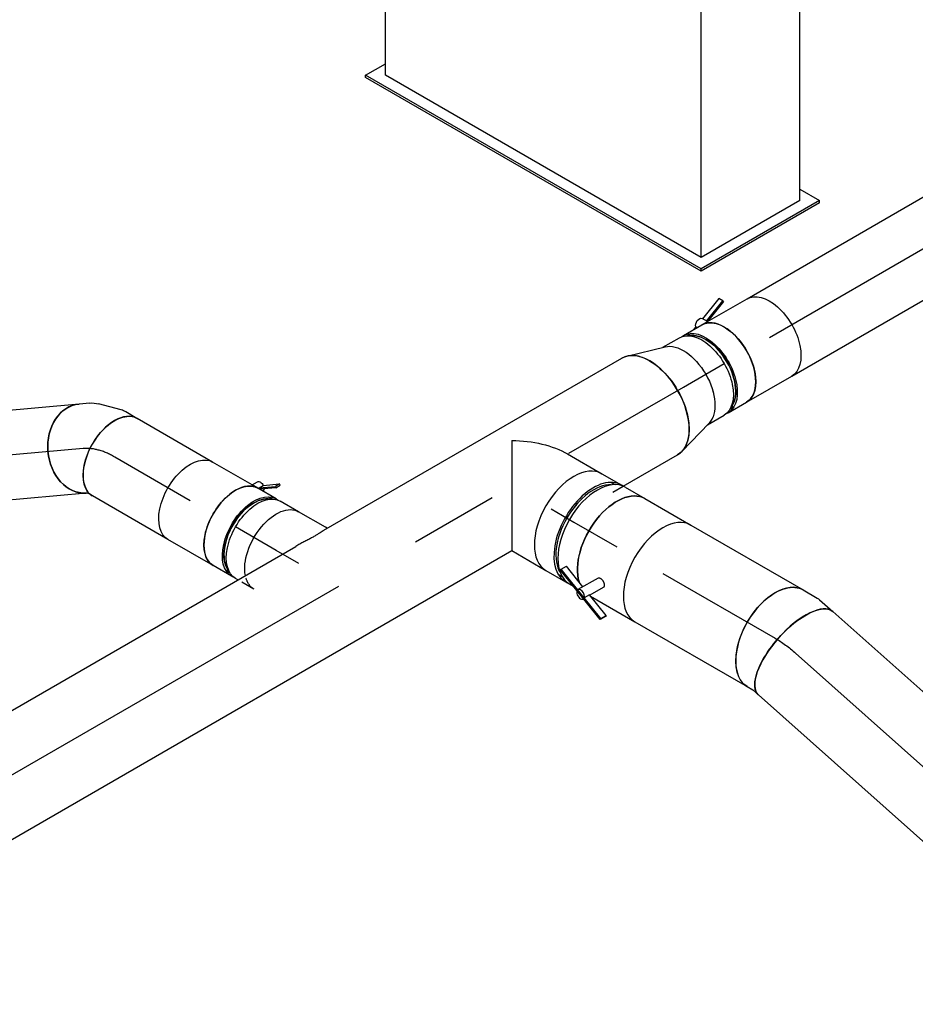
# Model space of a CAD drawing. Extents: x -238422 to 258194, y -34825 to 126331.
# Tile 142 of 239: x -29989 to -28385, y 24403 to 26166. Entities that reach past the tile are written whole.
import ezdxf
from ezdxf.enums import TextEntityAlignment as Align

# ---------------------------------------------------------------- set-up
doc = ezdxf.new("R2010")
doc.units = 0
doc.header["$LTSCALE"] = 50
doc.linetypes.add('CENTER2', pattern=[28.575, 19.05, -3.175, 3.175, -3.175])
doc.linetypes.add('STREEPJES', pattern=[0.1, 0.05, -0.05])
doc.layers.get('0').update_dxf_attribs({"linetype": 'CONTINUOUS'})
for name, color, linetype in [('WL570---_RETOUR', 112, 'CONTINUOUS'), ('WL570---_RETOUR_HL', 8, 'CONTINUOUS'), ('WM570---_RETOUR_PR', 1, 'CONTINUOUS')]:
    doc.layers.add(name, color=color, linetype=linetype)
doc.styles.add('BURO-018', font='ARIAL.TTF', dxfattribs={"height": 90})

# ---------------------------------------------------------------- blocks, each defined once
blk = doc.blocks.new('*U698')
at = {"color": 0, "ltscale": 10}
for p, q in [((1.2, 80, 3227.3), (193.2, 80, 3227.3)), ((0, -80, 3227.3), (193.2, -80, 3227.3))]:
    blk.add_line(p, q, dxfattribs=at)
blk.add_ellipse((0, 0, 3227.3), major_axis=(0, 80), ratio=0.788675, start_param=3.141593, end_param=6.263121, dxfattribs=at)
at = {"color": 0, "ltscale": 10, "extrusion": (6.7637e-17, 1.33289e-16, -1)}
blk.add_ellipse((193.2, 0, 3227.3), major_axis=(0, 80), ratio=0.788675, start_param=0, end_param=3.141593, dxfattribs=at)
at = {"layer": 'WL570---_RETOUR_HL', "linetype": 'CENTER2'}
blk.add_line((0, 0, 3227.3), (193.2, 0, 3227.3), dxfattribs=at)
at = {"layer": 'WM570---_RETOUR_PR', "color": 1, "style": 'BURO-018'}
blk.add_attdef('POSNR', text='', height=90, dxfattribs=at).set_placement((0, 0), align=Align.MIDDLE)
blk = doc.blocks.new('*U699')
at = {"color": 0, "ltscale": 10}
for p, q in [((-35, 80, 3193.5), (-28.3, 80, 3193.5)), ((-28.3, 80, 3193.5), (-24.5, 81, 3193.5)), ((-24.5, 81, 3193.5), (-23.4, 81.3, 3193.5)), ((52, -61.2, 3193.5), (67.6, -50.3, 3193.5)), ((-3, -78.8, 3193.5), (37.6, -68, 3193.5)), ((-35, -80, 3193.5), (-11.7, -80, 3193.5))]:
    blk.add_line(p, q, dxfattribs=at)
at = {"color": 0, "ltscale": 10, "extrusion": (1.38778e-17, -2.4037e-17, -1)}
for centre, major_axis, ratio, start_param, end_param in [((21.6, 15.2, 3193.5), (-46, 65.4), 0.788675, 0.020064, 3.141593), ((11, 7.7, 3193.5), (34.1, -73), 0.750739, 6.150885, 6.415485)]:
    blk.add_ellipse(centre, major_axis=major_axis, ratio=ratio, start_param=start_param, end_param=end_param, dxfattribs=at)
at = {"color": 0, "ltscale": 10}
for centre, major_axis, ratio, start_param, end_param in [((-35, 0, 3193.5), (0, 80), 0.57735, 3.141593, 6.283185), ((-17.8, 0, 3193.5), (10.5, -79.7), 0.646887, 6.198226, 6.368145)]:
    blk.add_ellipse(centre, major_axis=major_axis, ratio=ratio, start_param=start_param, end_param=end_param, dxfattribs=at)
at = {"layer": 'WL570---_RETOUR_HL', "linetype": 'CENTER2'}
blk.add_ellipse((-100.4, 113.2, 3193.5), major_axis=(138.7, -80.1), ratio=0.57735, start_param=5.497787, end_param=6.021386, dxfattribs=at)
at = {"layer": 'WM570---_RETOUR_PR', "color": 1, "style": 'BURO-018'}
blk.add_attdef('POSNR', text='', height=90, dxfattribs=at).set_placement((0, 0), align=Align.MIDDLE)
blk = doc.blocks.new('*U700')
at = {"color": 0, "ltscale": 10}
for p, q in [((0, 80, 3058.1), (156.4, 80, 3058.1)), ((0, -80, 3058.1), (156.4, -80, 3058.1))]:
    blk.add_line(p, q, dxfattribs=at)
at = {"color": 0, "ltscale": 10, "extrusion": (-4.16334e-17, 1.0416e-16, -1)}
blk.add_ellipse((156.4, 0, 3058.1), major_axis=(0, 80), ratio=0.57735, start_param=0, end_param=3.141593, dxfattribs=at)
at = {"layer": 'WL570---_RETOUR_HL', "linetype": 'CENTER2'}
blk.add_line((0, 0, 3058.1), (156.4, 0, 3058.1), dxfattribs=at)
at = {"layer": 'WM570---_RETOUR_PR', "color": 1, "style": 'BURO-018'}
blk.add_attdef('POSNR', text='', height=90, dxfattribs=at).set_placement((0, 0), align=Align.MIDDLE)
blk = doc.blocks.new('*U701')
at = {"color": 2, "ltscale": 10}
for p, q in [((-70.5, 76, 3025.1), (-78.6, 76, 3025.1)), ((-46.7, 80, 3025.1), (46.7, 80, 3025.1)), ((-70.5, -76, 3025.1), (-78.6, -76, 3025.1)), ((-74.4, -96.7, 3025.1), (-50.6, -80, 3025.1)), ((-48.4, -81.5, 3025.1), (-72.4, -98.4, 3025.1)), ((-48.4, -81.5, 3025.1), (-52.7, -89, 3025.1)), ((-50.2, -80, 3025.1), (-48.4, -81.5, 3025.1)), ((-47.9, -81.1, 3025.1), (-48.4, -81.5, 3025.1)), ((-46.7, -80, 3025.1), (-35.2, -80, 3025.1)), ((-35.2, -80, 3025.1), (-40.7, -89.6, 3025.1)), ((-35.2, -80, 3025.1), (46.7, -80, 3025.1)), ((-74.4, -96.7, 3025.1), (-78.8, -104.3, 3025.1)), ((-78.8, -104.3, 3025.1), (-76.8, -105.9, 3025.1)), ((-52.7, -89, 3025.1), (-76.8, -105.9, 3025.1)), ((-76.8, -105.9, 3025.1), (-72.4, -98.4, 3025.1)), ((-72.4, -98.4, 3025.1), (-74.4, -96.7, 3025.1))]:
    blk.add_line(p, q, dxfattribs=at)
for centre, major_axis, start_param, end_param in [((-84.9, 0, 3025.1), (0, 76), 3.34014, 6.084638), ((-46.7, 0, 3025.1), (0, 80), 3.141593, 6.283185)]:
    blk.add_ellipse(centre, major_axis=major_axis, ratio=0.57735, start_param=start_param, end_param=end_param, dxfattribs=at)
at = {"color": 2, "ltscale": 10, "extrusion": (1.38778e-17, -2.4037e-17, -1)}
for centre, major_axis, start_param, end_param in [((46.7, 0, 3025.1), (0, 80), 0, 3.141593), ((-49, -84.9, 3025.1), (8.26, -4.77), 2.413666, 3.141593), ((-49, -84.9, 3025.1), (8.26, -4.77), 0, 1.692399)]:
    blk.add_ellipse(centre, major_axis=major_axis, ratio=0.57735, start_param=start_param, end_param=end_param, dxfattribs=at)
at = {"layer": 'WL570---_RETOUR', "color": 1, "style": 'BURO-018'}
blk.add_attdef('I', text='', height=90, dxfattribs=at).set_placement((0, 0), align=Align.MIDDLE)
at = {"layer": 'WM570---_RETOUR_PR', "color": 1, "style": 'BURO-018'}
blk.add_attdef('POSNR', text='', height=90, dxfattribs=at).set_placement((0, 0), align=Align.MIDDLE)
blk = doc.blocks.new('*U702')
at = {"color": 8, "linetype": 'STREEPJES', "ltscale": 10}
blk.add_line((-42.2, 80, 2962.2), (-9, 80, 2962.2), dxfattribs=at)
at = {"color": 0, "ltscale": 10}
for p, q in [((-9, 80, 2962.2), (-4.1, 80, 2962.2)), ((4.1, 80, 2962.2), (42.2, 80, 2962.2)), ((-42.2, -80, 2962.2), (-4.1, -80, 2962.2)), ((4.1, -80, 2962.2), (42.2, -80, 2962.2))]:
    blk.add_line(p, q, dxfattribs=at)
at = {"color": 8, "linetype": 'STREEPJES', "ltscale": 10, "extrusion": (-4.16334e-17, 1.0416e-16, -1)}
blk.add_ellipse((-42.2, 0, 2962.2), major_axis=(0, 80), ratio=0.57735, start_param=0, end_param=0.585588, dxfattribs=at)
at = {"color": 0, "ltscale": 10, "extrusion": (-4.16334e-17, 1.0416e-16, -1)}
for centre, major_axis, start_param, end_param in [((-4.1, 0, 2962.2), (0, 80), 0, 3.141593), ((4.1, 0, 2962.2), (0, 80), 0, 3.230096), ((4.1, 0, 2962.2), (0, 80), 6.194681, 6.280044), ((4.1, 0, 2962.2), (0, 76), 0.198548, 2.943045), ((42.2, 0, 2962.2), (0, 80), 0, 3.141593), ((-42.2, 0, 2962.2), (0, 80), 0.585588, 3.141593)]:
    blk.add_ellipse(centre, major_axis=major_axis, ratio=0.57735, start_param=start_param, end_param=end_param, dxfattribs=at)
at = {"layer": 'WL570---_RETOUR_HL', "linetype": 'CENTER2'}
blk.add_line((-42.2, 0, 2962.2), (42.2, 0, 2962.2), dxfattribs=at)
at = {"layer": 'WM570---_RETOUR_PR', "color": 1, "style": 'BURO-018'}
blk.add_attdef('POSNR', text='', height=90, dxfattribs=at).set_placement((0, 0), align=Align.MIDDLE)
blk = doc.blocks.new('*U703')
at = {"color": 0, "ltscale": 10}
for p, q in [((-12.4, -80, 2899.2), (-8.9, -80, 2899.2)), ((-8.9, -80, 2899.2), (46.8, -80, 2899.2))]:
    blk.add_line(p, q, dxfattribs=at)
at = {"color": 8, "linetype": 'STREEPJES', "ltscale": 10, "extrusion": (3.51927e-17, -4.37803e-17, -1)}
blk.add_ellipse((46.8, 0, 2899.2), major_axis=(0, 80), ratio=0.57735, start_param=0, end_param=0.585588, dxfattribs=at)
at = {"color": 0, "ltscale": 10, "extrusion": (3.51927e-17, -4.37803e-17, -1)}
blk.add_ellipse((46.8, 0, 2899.2), major_axis=(0, 80), ratio=0.57735, start_param=0.585588, end_param=3.141593, dxfattribs=at)
at = {"color": 0, "ltscale": 10}
blk.add_spline([(-8.9, -73.8, 2899.2), (-7.3, -70.5, 2899.2), (-5.3, -66.4, 2899.2), (-2.9, -61.8, 2899.2), (0, -56.6, 2899.2), (3.4, -50.8, 2899.2), (7.3, -44.6, 2899.2), (11.5, -37.9, 2899.2), (15.9, -30.9, 2899.2), (20.2, -23.5, 2899.2)], degree=3, dxfattribs=at)
at = {"layer": 'WL570---_RETOUR_HL', "linetype": 'CENTER2'}
blk.add_line((0, 0, 2899.2), (46.8, 0, 2899.2), dxfattribs=at)
at = {"layer": 'WM570---_RETOUR_PR', "color": 1, "style": 'BURO-018'}
blk.add_attdef('POSNR', text='', height=90, dxfattribs=at).set_placement((0, 0), align=Align.MIDDLE)
blk = doc.blocks.new('*U835')
at = {"color": 0, "ltscale": 10}
for p, q in [((-23.9, 100, 3037.2), (46.8, 100, 3037.2)), ((69.2, 95, 3037.2), (77.3, 95, 3037.2)), ((-122.5, 70.7, 3037.2), (-23.9, -100, 3037.2)), ((-23.9, -100, 3037.2), (46.8, -100, 3037.2)), ((69.2, -95, 3037.2), (77.3, -95, 3037.2))]:
    blk.add_line(p, q, dxfattribs=at)
at = {"color": 0, "ltscale": 10, "extrusion": (1.17463e-16, -1.88578e-16, -1)}
blk.add_ellipse((-81.6, 0, 3037.2), major_axis=(-122.5, -70.7), ratio=0.57735, start_param=1.570796, end_param=2.356194, dxfattribs=at)
at = {"color": 0, "ltscale": 10}
for centre, major_axis, start_param, end_param in [((46.8, 0, 3037.2), (0, -100), 3.141593, 6.283185), ((87.2, 0, 3037.2), (0, -95), 3.434174, 5.990604)]:
    blk.add_ellipse(centre, major_axis=major_axis, ratio=0.57735, start_param=start_param, end_param=end_param, dxfattribs=at)
at = {"layer": 'WL570---_RETOUR_HL', "linetype": 'CENTER2'}
blk.add_line((0, 0, 3037.2), (46.8, 0, 3037.2), dxfattribs=at)
at = {"layer": 'WM570---_RETOUR_PR', "color": 1, "style": 'BURO-018'}
blk.add_attdef('POSNR', text='', height=90, dxfattribs=at).set_placement((0, 0), align=Align.MIDDLE)
blk = doc.blocks.new('*U836')
at = {"color": 0, "ltscale": 10}
for p, q in [((-44.5, 100, 2972.6), (-4.1, 100, 2972.6)), ((4.1, 100, 2972.6), (44.5, 100, 2972.6)), ((-44.5, -100, 2972.6), (-4.1, -100, 2972.6)), ((4.1, -100, 2972.6), (12.4, -100, 2972.6))]:
    blk.add_line(p, q, dxfattribs=at)
for centre, major_axis, start_param, end_param in [((-44.5, 0, 2972.6), (0, -100), 3.141593, 6.283185), ((-4.1, 0, 2972.6), (0, -100), 3.141593, 6.353955), ((-4.1, 0, 2972.6), (0, -95), 3.434174, 5.990604), ((4.1, 0, 2972.6), (0, -100), 3.141593, 6.283185), ((44.5, 0, 2972.6), (0, -100), 3.141593, 5.793787), ((-4.1, 0, 2972.6), (0, -100), 3.070823, 3.138451)]:
    blk.add_ellipse(centre, major_axis=major_axis, ratio=0.57735, start_param=start_param, end_param=end_param, dxfattribs=at)
at = {"layer": 'WL570---_RETOUR_HL', "linetype": 'CENTER2'}
blk.add_line((-44.5, 0, 2972.6), (44.5, 0, 2972.6), dxfattribs=at)
at = {"layer": 'WM570---_RETOUR_PR', "color": 1, "style": 'BURO-018'}
blk.add_attdef('POSNR', text='', height=90, dxfattribs=at).set_placement((0, 0), align=Align.MIDDLE)
blk = doc.blocks.new('*U837')
at = {"color": 2, "ltscale": 10}
for p, q in [((-47.5, 100, 2907.6), (47.5, 100, 2907.6)), ((-48.8, -65.2, 2907.6), (-69.6, -101.2, 2907.6)), ((-114.4, -86.5, 2907.6), (-114.2, -84.5, 2907.6)), ((-8.3, -127.7, 2907.6), (-114.4, -86.5, 2907.6)), ((-114.2, -84.5, 2907.6), (-108.7, -75, 2907.6)), ((-52.4, -108.4, 2907.6), (-114.2, -84.5, 2907.6)), ((-64.4, -92.2, 2907.6), (-108.7, -75, 2907.6)), ((-32.3, -75.4, 2907.6), (-46.1, -99.3, 2907.6)), ((-47, -99, 2907.6), (-52.4, -108.4, 2907.6)), ((-2.7, -116.2, 2907.6), (-47, -99, 2907.6)), ((-44.4, -100, 2907.6), (47.5, -100, 2907.6)), ((-8.1, -125.6, 2907.6), (-52.4, -108.4, 2907.6)), ((-2.9, -118.2, 2907.6), (-8.3, -127.7, 2907.6)), ((-8.1, -125.6, 2907.6), (-2.7, -116.2, 2907.6)), ((-2.7, -116.2, 2907.6), (-2.9, -118.2, 2907.6)), ((-8.3, -127.7, 2907.6), (-8.1, -125.6, 2907.6))]:
    blk.add_line(p, q, dxfattribs=at)
at = {"color": 2, "ltscale": 10, "extrusion": (7.58296e-17, -2.03185e-17, -1)}
blk.add_ellipse((-47.5, 0, 2907.6), major_axis=(0, -100), ratio=0.57735, start_param=0.489398, end_param=3.141593, dxfattribs=at)
at = {"color": 2, "ltscale": 10}
for centre, major_axis, start_param, end_param in [((47.5, 0, 2907.6), (0, -100), 3.141593, 6.283185), ((-61.2, -106.1, 2907.6), (-8.4, 4.85), 0, 3.141593), ((-61.2, -106.1, 2907.6), (-8.4, 4.85), 3.141593, 6.283185)]:
    blk.add_ellipse(centre, major_axis=major_axis, ratio=0.57735, start_param=start_param, end_param=end_param, dxfattribs=at)
blk.add_spline([(-48.8, -65.2, 2907.6), (-48.4, -64.8, 2907.6), (-47.9, -64.4, 2907.6), (-47.3, -64.1, 2907.6), (-46.6, -63.8, 2907.6), (-45.9, -63.6, 2907.6), (-45.2, -63.5, 2907.6), (-44.4, -63.5, 2907.6), (-43.6, -63.6, 2907.6), (-42.7, -63.7, 2907.6), (-41.8, -63.9, 2907.6), (-41, -64.2, 2907.6), (-40.1, -64.6, 2907.6), (-39.2, -65, 2907.6), (-38.3, -65.4, 2907.6), (-37.5, -66, 2907.6), (-36.7, -66.5, 2907.6), (-36, -67.1, 2907.6), (-35.2, -67.8, 2907.6), (-34.6, -68.5, 2907.6), (-34, -69.1, 2907.6), (-33.5, -69.8, 2907.6), (-33, -70.5, 2907.6), (-32.6, -71.2, 2907.6), (-32.3, -71.9, 2907.6), (-32.1, -72.6, 2907.6), (-32, -73.2, 2907.6), (-31.9, -73.8, 2907.6), (-32, -74.4, 2907.6), (-32.1, -74.9, 2907.6), (-32.3, -75.4, 2907.6)], degree=3, dxfattribs=at)
at = {"layer": 'WL570---_RETOUR', "color": 1, "style": 'BURO-018'}
blk.add_attdef('I', text='', height=90, dxfattribs=at).set_placement((0, 0), align=Align.MIDDLE)
at = {"layer": 'WM570---_RETOUR_PR', "color": 1, "style": 'BURO-018'}
blk.add_attdef('POSNR', text='', height=90, dxfattribs=at).set_placement((0, 0), align=Align.MIDDLE)
blk = doc.blocks.new('*U838')
at = {"color": 0, "ltscale": 10}
for p, q in [((0, 100, 2874), (232.4, 100, 2874)), ((0, -100, 2874), (232.4, -100, 2874))]:
    blk.add_line(p, q, dxfattribs=at)
blk.add_ellipse((232.4, 0, 2874), major_axis=(0, -100), ratio=0.57735, start_param=3.141593, end_param=6.283185, dxfattribs=at)
at = {"layer": 'WL570---_RETOUR_HL', "linetype": 'CENTER2'}
blk.add_line((0, 0, 2874), (232.4, 0, 2874), dxfattribs=at)
at = {"layer": 'WM570---_RETOUR_PR', "color": 1, "style": 'BURO-018'}
blk.add_attdef('POSNR', text='', height=90, dxfattribs=at).set_placement((0, 0), align=Align.MIDDLE)
blk = doc.blocks.new('*U839')
at = {"color": 0, "ltscale": 10}
for p, q in [((-21.5, 100, 2694.4), (7.7, 100, 2694.4)), ((12.7, 99.5, 2694.4), (43.8, 93.1, 2694.4)), ((-21.5, -100, 2694.4), (-10.2, -100, 2694.4)), ((-10.2, -100, 2694.4), (3.3, -102.8, 2694.4))]:
    blk.add_line(p, q, dxfattribs=at)
at = {"color": 0, "ltscale": 10, "extrusion": (7.58296e-17, -2.03185e-17, -1)}
for centre, major_axis, ratio, start_param, end_param in [((-21.5, 0, 2694.4), (0, -100), 0.57735, 0, 3.141593), ((0, 0, 2694.4), (10.2, 99.9), 0.498143, 6.23227, 6.334101)]:
    blk.add_ellipse(centre, major_axis=major_axis, ratio=ratio, start_param=start_param, end_param=end_param, dxfattribs=at)
at = {"color": 0, "ltscale": 10}
blk.add_ellipse((23.5, -4.9, 2694.4), major_axis=(-20.2, -97.9), ratio=0.409647, start_param=3.141593, end_param=6.283185, dxfattribs=at)
at = {"layer": 'WL570---_RETOUR_HL', "linetype": 'CENTER2', "extrusion": (7.58296e-17, -2.03185e-17, -1)}
blk.add_ellipse((59.4, -142.7, 2694.4), major_axis=(-172.4, 101.4), ratio=0.582704, start_param=0.780697, end_param=1.042496, dxfattribs=at)
at = {"layer": 'WM570---_RETOUR_PR', "color": 1, "style": 'BURO-018'}
blk.add_attdef('POSNR', text='', height=90, dxfattribs=at).set_placement((0, 0), align=Align.MIDDLE)
blk = doc.blocks.new('*U840')
at = {"color": 0, "ltscale": 10}
for p, q in [((0, 100, 2683.7), (833.2, 100, 2683.7)), ((0, -100, 2683.7), (833.2, -100, 2683.7))]:
    blk.add_line(p, q, dxfattribs=at)
at = {"color": 0, "ltscale": 10, "extrusion": (1.24375e-16, 1.10744e-16, -1)}
blk.add_ellipse((0, 0, 2683.7), major_axis=(0, -100), ratio=0.409647, start_param=0, end_param=3.141593, dxfattribs=at)
at = {"color": 0, "ltscale": 10}
blk.add_ellipse((833.2, 0, 2683.7), major_axis=(0, -100), ratio=0.409647, start_param=3.141593, end_param=6.283185, dxfattribs=at)
at = {"layer": 'WL570---_RETOUR_HL', "linetype": 'CENTER2'}
blk.add_line((0, 0, 2683.7), (833.2, 0, 2683.7), dxfattribs=at)
at = {"layer": 'WM570---_RETOUR_PR', "color": 1, "style": 'BURO-018'}
blk.add_attdef('POSNR', text='', height=90, dxfattribs=at).set_placement((0, 0), align=Align.MIDDLE)
blk = doc.blocks.new('*U843')
at = {"color": 0, "ltscale": 10}
for p, q in [((0, 100, 2168.3), (921.5, 100, 2168.3)), ((979.6, 100, 2168.3), (1595.8, 100, 2168.3)), ((0, -100, 2168.3), (1252.7, -100, 2168.3)), ((1483.4, -100, 2168.3), (1595.8, -100, 2168.3))]:
    blk.add_line(p, q, dxfattribs=at)
at = {"color": 8, "linetype": 'STREEPJES', "ltscale": 10}
blk.add_line((1461.7, -100, 2168.3), (1483.4, -100, 2168.3), dxfattribs=at)
blk.add_ellipse((0, 0, 2168.3), major_axis=(0, 100), ratio=0.57735, start_param=0.280244, end_param=3.063229, dxfattribs=at)
at = {"color": 0, "ltscale": 10}
for start_param, end_param in [(0, 0.280244), (3.141593, 6.283185), (3.063229, 3.141593)]:
    blk.add_ellipse((0, 0, 2168.3), major_axis=(0, 100), ratio=0.57735, start_param=start_param, end_param=end_param, dxfattribs=at)
at = {"color": 0, "ltscale": 10, "extrusion": (-6.93889e-17, -2.4037e-17, -1)}
blk.add_ellipse((1595.8, 0, 2168.3), major_axis=(0, 100), ratio=0.57735, start_param=0, end_param=3.141593, dxfattribs=at)
at = {"layer": 'WL570---_RETOUR_HL', "linetype": 'CENTER2'}
blk.add_line((0, 0, 2168.3), (1595.8, 0, 2168.3), dxfattribs=at)
at = {"layer": 'WM570---_RETOUR_PR', "color": 1, "style": 'BURO-018'}
blk.add_attdef('POSNR', text='', height=90, dxfattribs=at).set_placement((0, 0), align=Align.MIDDLE)
blk = doc.blocks.new('*U844')
at = {"color": 0, "ltscale": 10}
for p, q in [((9.6, 98.6, 3296.7), (77.2, 78.9, 3296.7)), ((9.6, -98.6, 3296.7), (77.2, -78.9, 3296.7))]:
    blk.add_line(p, q, dxfattribs=at)
blk.add_ellipse((0, 0, 3296.7), major_axis=(0, 100), ratio=0.57735, start_param=3.141593, end_param=6.283185, dxfattribs=at)
at = {"color": 0, "ltscale": 10, "extrusion": (-6.93889e-17, -2.4037e-17, -1)}
blk.add_ellipse((69.6, 0, 3296.7), major_axis=(0, 80), ratio=0.57735, start_param=0.166759, end_param=2.974833, dxfattribs=at)
at = {"layer": 'WL570---_RETOUR_HL', "linetype": 'CENTER2'}
blk.add_line((0, 0, 3296.7), (69.6, 0, 3296.7), dxfattribs=at)
for centre in [(0, 0, 3296.7), (69.6, 0, 3296.7)]:
    blk.add_circle(centre, 0.075, dxfattribs=at)
at = {"layer": 'WM570---_RETOUR_PR', "color": 1, "style": 'BURO-018'}
blk.add_attdef('POSNR', text='', height=90, dxfattribs=at).set_placement((0, 0), align=Align.MIDDLE)
blk = doc.blocks.new('*U845')
at = {"color": 0, "ltscale": 10}
for p, q in [((-38.4, 80, 3375.7), (-4.1, 80, 3375.7)), ((4.1, 80, 3375.7), (42.2, 80, 3375.7)), ((-38.4, -80, 3375.7), (-4.1, -80, 3375.7)), ((4.1, -80, 3375.7), (42.2, -80, 3375.7))]:
    blk.add_line(p, q, dxfattribs=at)
at = {"color": 0, "ltscale": 10, "extrusion": (-6.93889e-17, -2.4037e-17, -1)}
for centre, major_axis, start_param, end_param in [((-42.2, 0, 3375.7), (0, 80), 0.166759, 2.974833), ((-4.1, 0, 3375.7), (0, 80), 0, 3.141593), ((4.1, 0, 3375.7), (0, 80), 0, 3.230096), ((4.1, 0, 3375.7), (0, 80), 6.194681, 6.280044), ((4.1, 0, 3375.7), (0, 76), 0.198548, 2.943045), ((42.2, 0, 3375.7), (0, 80), 0, 3.141593)]:
    blk.add_ellipse(centre, major_axis=major_axis, ratio=0.57735, start_param=start_param, end_param=end_param, dxfattribs=at)
at = {"layer": 'WL570---_RETOUR_HL', "linetype": 'CENTER2'}
blk.add_line((-42.2, 0, 3375.7), (42.2, 0, 3375.7), dxfattribs=at)
at = {"layer": 'WM570---_RETOUR_PR', "color": 1, "style": 'BURO-018'}
blk.add_attdef('POSNR', text='', height=90, dxfattribs=at).set_placement((0, 0), align=Align.MIDDLE)
blk = doc.blocks.new('*U846')
at = {"color": 2, "ltscale": 10}
for p, q in [((3.1, 105.9, 3438.6), (-40.4, 89, 3438.6)), ((7.5, 98.4, 3438.6), (3.1, 105.9, 3438.6)), ((-35.2, 80, 3438.6), (-40.7, 89.6, 3438.6)), ((-36, 81.5, 3438.6), (7.5, 98.4, 3438.6)), ((7.6, 96.7, 3438.6), (-35.2, 80.1, 3438.6)), ((7.6, 96.7, 3438.6), (7.5, 98.4, 3438.6)), ((-70.5, 76, 3438.6), (-78.6, 76, 3438.6)), ((-57.7, 82.3, 3438.6), (-63.7, 80, 3438.6)), ((-56.3, 80, 3438.6), (-57.7, 82.3, 3438.6)), ((-46.7, 80, 3438.6), (-35.2, 80, 3438.6)), ((-35.2, 80, 3438.6), (46.7, 80, 3438.6)), ((-70.5, -76, 3438.6), (-78.6, -76, 3438.6)), ((-46.7, -80, 3438.6), (46.7, -80, 3438.6))]:
    blk.add_line(p, q, dxfattribs=at)
at = {"color": 2, "ltscale": 10, "extrusion": (-2.77556e-17, -4.80741e-17, -1)}
for centre, major_axis, start_param in [((-49, 84.9, 3438.6), (-8.26, -4.77), 0.401996), ((46.7, 0, 3438.6), (0, 80), 0)]:
    blk.add_ellipse(centre, major_axis=major_axis, ratio=0.57735, start_param=start_param, end_param=3.141593, dxfattribs=at)
at = {"color": 2, "ltscale": 10}
for centre, major_axis, start_param, end_param in [((-84.9, 0, 3438.6), (0, 76), 3.34014, 6.084638), ((-46.7, 0, 3438.6), (0, 80), 3.141593, 6.283185)]:
    blk.add_ellipse(centre, major_axis=major_axis, ratio=0.57735, start_param=start_param, end_param=end_param, dxfattribs=at)
at = {"layer": 'WL570---_RETOUR', "color": 1, "style": 'BURO-018'}
blk.add_attdef('I', text='', height=90, dxfattribs=at).set_placement((0, 0), align=Align.MIDDLE)
at = {"layer": 'WM570---_RETOUR_PR', "color": 1, "style": 'BURO-018'}
blk.add_attdef('POSNR', text='', height=90, dxfattribs=at).set_placement((0, 0), align=Align.MIDDLE)
blk = doc.blocks.new('*U848')
at = {"color": 0, "ltscale": 10}
for p, q in [((0, 80, 3471.7), (3794.9, 80, 3471.7)), ((0, -80, 3471.7), (3794.9, -80, 3471.7))]:
    blk.add_line(p, q, dxfattribs=at)
at = {"color": 0, "ltscale": 10, "extrusion": (-6.93889e-17, -2.4037e-17, -1)}
blk.add_ellipse((3794.9, 0, 3471.7), major_axis=(0, 80), ratio=0.57735, start_param=0, end_param=3.141593, dxfattribs=at)
at = {"layer": 'WL570---_RETOUR_HL', "linetype": 'CENTER2'}
blk.add_line((0, 0, 3471.7), (3794.9, 0, 3471.7), dxfattribs=at)
at = {"layer": 'WM570---_RETOUR_PR', "color": 1, "style": 'BURO-018'}
blk.add_attdef('POSNR', text='', height=90, dxfattribs=at).set_placement((0, 0), align=Align.MIDDLE)
blk = doc.blocks.new('*U963')
at = {"color": 0, "ltscale": 10}
for p, q in [((-234.7, -194.5, 9167.6), (112.3, 406.6, 9167.6)), ((-230.7, -194.5, 9167.6), (116.4, 406.6, 9167.6)), ((112.3, 406.6, 9167.6), (116.4, 406.6, 9167.6)), ((116.4, 406.6, 9167.6), (136.8, 371.2, 9167.6)), ((-210.2, -194.5, 9167.6), (116.4, 371.2, 9167.6)), ((116.4, 371.2, 9167.6), (1850.3, 371.2, 9167.6)), ((1679.9, -194.5, 9167.6), (1985.2, 334.2, 9167.6)), ((1684, -194.5, 9167.6), (1987.6, 331.3, 9167.6)), ((-234.7, -194.5, 9167.6), (-230.7, -194.5, 9167.6)), ((-112.3, -406.6, 9167.6), (-234.7, -194.5, 9167.6)), ((-108.2, -406.6, 9167.6), (-230.7, -194.5, 9167.6)), ((-108.2, -371.2, 9167.6), (-210.2, -194.5, 9167.6)), ((-210.2, -194.5, 9167.6), (1679.9, -194.5, 9167.6)), ((1684, -194.5, 9167.6), (1679.9, -194.5, 9167.6)), ((1802.4, -406.6, 9167.6), (1679.9, -194.5, 9167.6)), ((1806.5, -406.6, 9167.6), (1684, -194.5, 9167.6)), ((-87.8, -371.2, 9167.6), (-108.2, -406.6, 9167.6)), ((-108.2, -371.2, 9167.6), (1782, -371.2, 9167.6)), ((-112.3, -406.6, 9167.6), (-108.2, -406.6, 9167.6)), ((1806.5, -406.6, 9167.6), (1802.4, -406.6, 9167.6))]:
    blk.add_line(p, q, dxfattribs=at)
at = {"color": 8, "linetype": 'STREEPJES', "ltscale": 10}
for p, q in [((1985.2, 334.2, 9167.6), (2027, 406.6, 9167.6)), ((1987.6, 331.3, 9167.6), (2031, 406.6, 9167.6)), ((2031, 406.6, 9167.6), (2027, 406.6, 9167.6)), ((1850.3, 371.2, 9167.6), (2006.5, 371.2, 9167.6))]:
    blk.add_line(p, q, dxfattribs=at)
at = {"layer": 'WM570---_RETOUR_PR', "color": 1, "style": 'BURO-018'}
blk.add_attdef('POSNR', text='', height=90, dxfattribs=at).set_placement((0, 0), align=Align.MIDDLE)

msp = doc.modelspace()

# ---------------------------------------------------------------- block references
at = {"layer": 'WL570---_RETOUR'}
for name, p, rotation in [('*U963', (-28963.19929, 25950.44546, -9167.61769), 90), ('*U848', (-28646.6234, 25597.05964, -3471.70224), 30.00000000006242), ('*U846', (-28687.10526, 25573.68742, -3438.64893), 30.00000000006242), ('*U845', (-28764.14455, 25529.20877, -3375.74662), 30.00000000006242), ('*U844', (-28860.94746, 25473.31958, -3296.70737), 30.00000000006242), ('*U843', (-30242.94672, 24675.42194, -2168.3097), 30.00000000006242), ('*U699', (-29849.57199, 25400.32271, -3193.47421), 149.9999999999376), ('*U698', (-29875.84277, 25397.9763, -3227.30837), 185.1039093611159), ('*U700', (-29683.78334, 25304.60458, -3058.10834), 149.9999999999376), ('*U835', (-29037.37411, 25289.80995, -3037.18557), 329.9999999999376), ('*U701', (-29643.30147, 25281.23237, -3025.05503), 149.9999999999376), ('*U836', (-28958.31957, 25244.16779, -2972.63781), 329.9999999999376), ('*U702', (-29566.26219, 25236.75372, -2962.15272), 149.9999999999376), ('*U837', (-28878.62863, 25198.15821, -2907.57043), 329.9999999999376), ('*U703', (-29489.18755, 25192.25465, -2899.22154), 149.9999999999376), ('*U838', (-28837.47502, 25174.39816, -2873.96865), 329.9999999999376), ('*U839', (-28617.61022, 25047.45916, -2694.44979), 329.9999999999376), ('*U840', (-28599.67139, 25031.48639, -2683.66379), 318.3180761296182)]:
    msp.add_blockref(name, p, dxfattribs=dict(at, rotation=rotation))

doc.saveas('drawing.dxf')
